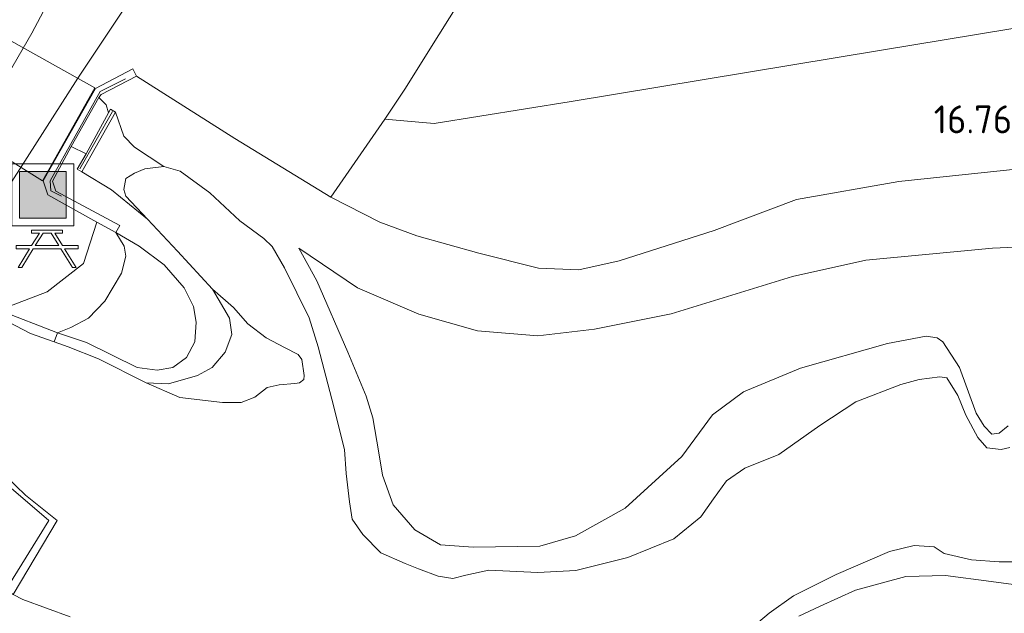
# Model space of a CAD drawing. Extents: x 196936 to 200438, y 361224 to 364196.
# Tile 53 of 256: x 197493 to 197557, y 363055 to 363093. Entities that reach past the tile are written whole.
import ezdxf
from ezdxf.enums import TextEntityAlignment as Align

# ---------------------------------------------------------------- set-up
doc = ezdxf.new("R2010")
doc.units = 0
for name, color, linetype, lineweight in [('B-ME-BV-LEUNING-G', 210, 'BV-LEUNING', 18), ('B-ME-GR-GRAS-GV', 60, 'Continuous', 13), ('B-ME-GW-TALUD_KRUIN-G', 90, 'Continuous', 18), ('B-ME-GW-TALUD_TEEN-G', 90, 'Continuous', 18), ('B-ME-IE-MEUBILAIR_WEGMEUBILAIR-S', 7, 'Continuous', 25), ('B-ME-IE-TERREINAFSCHEIDING_DOORGANG-G', 210, 'Continuous', 18), ('B-ME-IE-TERREINAFSCHEIDING_KUNSTMATIG_HEKWERK-G', 20, 'IE-TERREINAFSCHEIDING-KUNSTMATIG', 18), ('B-ME-IE-TERREINAFSCHEIDING_KUNSTMATIG_MUUR-GV', 90, 'Continuous', 18), ('B-ME-KW-KUNSTWERK_DUIKER-GV', 170, 'Continuous', 18), ('B-ME-KW-KUNSTWERK_STUW-G', 170, 'Continuous', 18), ('B-ME-KW-KUNSTWERK_STUW-GV', 170, 'Continuous', 18), ('B-ME-OB-BEKLEDING_STORTSTEEN-GV', 30, 'Continuous', 18), ('B-ME-OG-HOOGTEPUNT-S', 7, 'Continuous', 25), ('B-ME-OG-WATER_BEEK-GV', 150, 'Continuous', 18), ('B-ME-VH-VERHARDING_ASFALT-GV', 252, 'Continuous', 18)]:
    doc.layers.add(name, color=color, linetype=linetype, lineweight=lineweight)
doc.styles.add('NLCS-ISO-ANNOTATIVE-T18', font='NLCS-ISO.ttf', dxfattribs={"height": 1.8})
doc.linetypes.add('BV-LEUNING', pattern='A,1,[69,NLCS.SHX,S=0.2,R=0,X=0,Y=0],1', length=2)
doc.linetypes.add('IE-TERREINAFSCHEIDING-KUNSTMATIG', pattern='A,4,[82,NLCS.SHX,S=0.75,R=90,X=0,Y=0],4,-2', length=10)

# ---------------------------------------------------------------- blocks, each defined once
blk = doc.blocks.new('SAL-HOOGTELABEL-SO')
at = {"color": 0, "linetype": 'ByBlock', "lineweight": -2, "style": 'NLCS-ISO-ANNOTATIVE-T18'}
blk.add_attdef('HOOGTE', text='', height=1.8, dxfattribs=at).set_placement((2.788, 0), align=Align.RIGHT)
blk = doc.blocks.new('SIE-WEG_PICKNICKTAFEL-SO')
at = {"color": 0, "linetype": 'ByBlock', "lineweight": 18}
for points in [[(-0.889, -0.2), (-1.639, -1.4), (-1.875, -1.4), (-1.125, -0.2), (-2, -0.2), (-2, 0), (-1, 0), (-0.5, 0.8), (-1, 0.8), (-1, 1), (1, 1), (1, 0.8), (0.5, 0.8), (1, 0), (2, 0), (2, -0.2), (1.125, -0.2), (1.875, -1.4), (1.639, -1.4), (0.889, -0.2)], [(-0.764, 0), (0.764, 0), (0.264, 0.8), (-0.264, 0.8)]]:
    blk.add_lwpolyline(points, close=True, dxfattribs=at)
blk = doc.blocks.new('SIE-WEG_AFVALBAK-SO')
at = {"linetype": 'ByBlock', "lineweight": 18}
h = blk.add_hatch(color=0, dxfattribs=at)
h.dxf.hatch_style = 1
h.paths.add_polyline_path([(-1.5, -1.5), (1.5, -1.5), (1.5, 1.5), (-1.5, 1.5)])
at = {"color": 0, "linetype": 'ByBlock', "lineweight": 18}
for points in [[(-2, -2), (2, -2), (2, 2), (-2, 2)], [(-1.5, -1.5), (1.5, -1.5), (1.5, 1.5), (-1.5, 1.5)]]:
    blk.add_lwpolyline(points, close=True, dxfattribs=at)

msp = doc.modelspace()

# ---------------------------------------------------------------- linework, layer by layer
at = {"layer": 'B-ME-BV-LEUNING-G'}
msp.add_polyline3d([(197495.929, 363081.931, 17.821), (197495.223, 363082.284, 17.821), (197495.191, 363082.923, 17.821), (197498.412, 363088.69, 17.821), (197500.036, 363089.493, 17.821)], dxfattribs=at)
at = {"layer": 'B-ME-GR-GRAS-GV'}
for points in [[(197659.7769, 363109.4336, 16.7331), (197651.5322, 363108.0749, 16.6645), (197640.0102, 363106.1761, 16.49), (197618.3828, 363102.5776, 16.5494), (197597.3769, 363099.1885, 16.5415), (197571.812, 363095.1731, 16.7791), (197548.6233, 363091.3226, 16.89), (197528.7643, 363088.0458, 17.0563), (197519.929, 363086.6203, 17.3493), (197516.7516, 363086.9086, 17.5196), (197518.0438, 363088.8282, 17.4206), (197520.2424, 363092.3503, 17.4285), (197524.4669, 363099.1117, 17.4879), (197529.0954, 363106.3025, 17.48), (197532.945, 363112.296, 17.384), (197538.593, 363121.579, 17.342), (197546.688, 363133.848, 17.504), (197556.954, 363150.391, 18.295), (197564.323, 363161.441, 18.68), (197565.024, 363162.448, 18.627)], [(197492.2727, 363096.7241, 18.1168), (197494.667, 363098.5732, 18.278), (197497.9217, 363102.8635, 18.391), (197499.6982, 363105.1775, 18.3986), (197500.109, 363105.264, 18.15), (197500.466, 363105.054, 18.15), (197500.9903, 363104.7383, 18.1046), (197499.2061, 363102.0445, 18.1154), (197496.7822, 363097.6943, 18.0134), (197493.998, 363092.4479, 17.9535), (197490.2093, 363085.8817, 17.8552)], [(197524.4669, 363099.1117, 17.4879), (197520.2424, 363092.3503, 17.4285), (197518.0438, 363088.8282, 17.4206), (197516.7516, 363086.9086, 17.5196), (197513.2776, 363081.8701, 17.3652), (197507.0973, 363085.6513, 17.6711), (197500.76, 363089.682, 17.784), (197500.519, 363090.144, 17.784), (197498.101, 363088.883, 17.784), (197494.738, 363082.916, 17.784), (197495.031, 363082.012, 17.784), (197498.2003, 363080.2652, 17.784), (197497.3476, 363077.5869, 17.8578), (197494.9874, 363075.762, 17.8509), (197491.886, 363074.582, 17.807)], [(197557.0121, 363083.6432, 16.6763), (197549.8772, 363082.8864, 16.7421), (197543.2821, 363081.7172, 16.7679), (197537.9758, 363079.7305, 16.785), (197531.8502, 363077.7693, 16.9166), (197529.2611, 363077.1938, 17.0024), (197526.667, 363077.3012, 17.0367), (197522.8056, 363078.2558, 17.1225), (197518.8128, 363079.3733, 17.194), (197516.4403, 363080.2566, 17.3036), (197513.2776, 363081.8701, 17.3652), (197516.7516, 363086.9086, 17.5196), (197519.929, 363086.6203, 17.3493), (197528.7643, 363088.0458, 17.0563), (197548.6233, 363091.3226, 16.89), (197571.812, 363095.1731, 16.7791)], [(197492.7087, 363082.874, 17.8799), (197496.9742, 363089.5492, 17.9163), (197500.3323, 363094.5984, 17.9566)], [(197557.0363, 363065.731, 15.0699), (197556.4743, 363065.6039, 15.0738), (197555.5471, 363065.7092, 15.0857), (197554.9656, 363066.3799, 15.0936), (197554.1872, 363067.8198, 15.1055), (197553.6846, 363069.0736, 15.1055), (197552.9647, 363070.2257, 15.1055), (197552.5209, 363070.2875, 15.1055), (197551.1821, 363070.1049, 15.1055), (197549.9996, 363069.7806, 15.1055), (197547.1069, 363068.6798, 15.1055), (197544.7861, 363067.1374, 15.1055), (197542.1495, 363065.2769, 15.1055), (197539.9502, 363064.3912, 15.1896), (197538.7701, 363063.5819, 15.1857), (197537.9369, 363062.4281, 15.1817), (197537.1238, 363061.2623, 15.1817), (197535.3832, 363059.8468, 15.1817), (197532.4087, 363058.6327, 15.1817), (197529.0732, 363057.7942, 15.1817), (197526.6243, 363057.6661, 15.1817), (197523.4619, 363057.8233, 15.1817), (197521.9729, 363057.4877, 15.1817), (197521.1348, 363057.2857, 15.3903), (197520.2019, 363057.4264, 15.3784), (197518.9222, 363057.9117, 15.3824), (197518.0671, 363058.247, 15.3942), (197516.499, 363058.9406, 15.4576), (197515.3406, 363060.122, 15.4576), (197514.647, 363061.1114, 15.4576), (197514.4685, 363062.2172, 15.4576), (197514.2722, 363064.0544, 15.4576), (197514.1557, 363065.6042, 15.4576), (197513.3389, 363068.843, 15.4576), (197512.4533, 363072.2255, 15.4576), (197511.877, 363074.0864, 15.4576), (197510.2944, 363077.3139, 15.4576), (197509.4985, 363078.6933, 15.4576), (197508.9496, 363079.1994, 15.4576), (197507.4045, 363080.3518, 15.4576), (197505.4801, 363082.1438, 15.4576), (197503.5745, 363083.5565, 15.4576), (197502.5075, 363083.8516, 15.4576), (197500.6285, 363085.0988, 15.8064), (197499.9428, 363085.7952, 15.9496), (197499.3968, 363087.3567, 16.0437), (197499.0817, 363087.5455, 16.0206), (197498.9466, 363087.3061, 15.8265), (197498.7977, 363087.8342, 15.8265), (197498.3209, 363088.2883, 15.8265), (197498.479, 363088.492, 16.38), (197500.76, 363089.682, 17.784), (197507.0973, 363085.6513, 17.6711), (197513.2776, 363081.8701, 17.3652), (197516.4403, 363080.2566, 17.3036), (197518.8128, 363079.3733, 17.194), (197522.8056, 363078.2558, 17.1225), (197526.667, 363077.3012, 17.0367), (197529.2611, 363077.1938, 17.0024), (197531.8502, 363077.7693, 16.9166), (197537.9758, 363079.7305, 16.785), (197543.2821, 363081.7172, 16.7679), (197549.8772, 363082.8864, 16.7421), (197557.0121, 363083.6432, 16.6763)], [(197556.9179, 363067.1156, 15.5981), (197556.3351, 363066.6534, 15.6267), (197555.8738, 363066.579, 15.6467), (197555.3687, 363067.1023, 15.6382), (197554.8652, 363067.9413, 15.6096), (197553.7838, 363070.8958, 15.6925), (197552.7041, 363072.5358, 15.7468), (197552.3469, 363072.7937, 15.764), (197551.6434, 363072.9169, 15.784), (197549.1444, 363072.4348, 15.8212), (197543.5372, 363070.8465, 15.8727), (197539.8677, 363069.3079, 15.927), (197537.8714, 363067.8289, 15.9442), (197535.8858, 363065.1421, 16.0042), (197532.2412, 363061.8196, 16.0815), (197529.0313, 363060.0396, 16.0328), (197526.7489, 363059.3558, 16.0214), (197522.4469, 363059.2928, 16.0386), (197520.3439, 363059.4531, 16.0815), (197518.6888, 363060.4218, 16.1415), (197517.2975, 363062.0379, 16.1644), (197516.5947, 363063.9491, 16.1873), (197516.3632, 363065.3842, 16.2216), (197515.9737, 363067.6352, 16.2559), (197515.5628, 363069.0414, 16.2845), (197514.3698, 363071.8727, 16.3074), (197512.3665, 363076.4664, 16.3303), (197511.2082, 363078.5934, 16.3932), (197514.9887, 363076.0218, 16.5019), (197518.9444, 363074.3198, 16.5219), (197522.7199, 363073.2462, 16.4533), (197526.6102, 363072.9273, 16.4361), (197530.274, 363073.3606, 16.4018), (197535.2166, 363074.3421, 16.2817), (197543.0302, 363076.7597, 16.2245), (197547.7512, 363077.8106, 16.1644), (197555.9104, 363078.5748, 16.0729), (197563.6877, 363078.9356, 15.9928)], [(197563.6877, 363078.9356, 15.9928), (197555.9104, 363078.5748, 16.0729), (197547.7512, 363077.8106, 16.1644), (197543.0302, 363076.7597, 16.2245), (197535.2166, 363074.3421, 16.2817), (197530.274, 363073.3606, 16.4018), (197526.6102, 363072.9273, 16.4361), (197522.7199, 363073.2462, 16.4533), (197518.9444, 363074.3198, 16.5219), (197514.9887, 363076.0218, 16.5019), (197511.2082, 363078.5934, 16.3932), (197512.3665, 363076.4664, 16.3303), (197514.3698, 363071.8727, 16.3074), (197515.5628, 363069.0414, 16.2845), (197515.9737, 363067.6352, 16.2559), (197516.3632, 363065.3842, 16.2216), (197516.5947, 363063.9491, 16.1873), (197517.2975, 363062.0379, 16.1644), (197518.6888, 363060.4218, 16.1415), (197520.3439, 363059.4531, 16.0815), (197522.4469, 363059.2928, 16.0386), (197526.7489, 363059.3558, 16.0214), (197529.0313, 363060.0396, 16.0328), (197532.2412, 363061.8196, 16.0815), (197535.8858, 363065.1421, 16.0042), (197537.8714, 363067.8289, 15.9442), (197539.8677, 363069.3079, 15.927), (197543.5372, 363070.8465, 15.8727), (197549.1444, 363072.4348, 15.8212), (197551.6434, 363072.9169, 15.784), (197552.3469, 363072.7937, 15.764), (197552.7041, 363072.5358, 15.7468), (197553.7838, 363070.8958, 15.6925), (197554.8652, 363067.9413, 15.6096), (197555.3687, 363067.1023, 15.6382), (197555.8738, 363066.579, 15.6467), (197556.3351, 363066.6534, 15.6267), (197556.9179, 363067.1156, 15.5981)], [(197491.2212, 363054.0747, 17.1959), (197489.7451, 363055.8591, 17.4544), (197487.5408, 363058.0823, 17.6634), (197484.8651, 363060.4064, 18.0154), (197485.2426, 363061.9842, 18.0319), (197486.2623, 363064.7528, 18.0127), (197486.8604, 363066.3553, 17.9636), (197487.1916, 363067.2425, 17.9365), (197487.3767, 363067.1208, 17.9247), (197490.0309, 363065.1493, 16.4047), (197488.8927, 363062.1684, 16.6379), (197488.5915, 363061.0579, 16.6599), (197488.6821, 363060.3394, 16.6324), (197489.2267, 363059.3148, 16.6324), (197490.8594, 363057.6568, 16.4784), (197492.3475, 363056.5822, 16.2199), (197492.8042, 363056.2524, 15.4576), (197493.4254, 363055.9187, 15.4576), (197496.4745, 363054.8088, 15.4576)], [(197539.2015, 363053.0922, 15.1781), (197541.5245, 363055.0355, 15.1781), (197543.0902, 363056.1619, 15.1385), (197544.8455, 363057.0356, 15.1174), (197545.8358, 363057.5285, 15.1055), (197549.2667, 363059.0165, 15.1055), (197550.872, 363059.409, 15.1055), (197552.1553, 363059.3157, 15.1055), (197552.7922, 363058.8845, 15.1055), (197554.5686, 363058.4793, 15.0817), (197556.348, 363058.3569, 14.9784), (197557.6535, 363058.3629, 14.9784)], [(197557.2625, 363056.8931, 15.9647), (197555.8365, 363057.092, 15.9997), (197552.8922, 363057.4765, 15.9997), (197550.3232, 363057.416, 15.9254), (197547.077, 363056.5383, 15.9419), (197544.8044, 363055.4945, 15.9779), (197543.4286, 363054.8625, 15.9997)], [(197543.4286, 363054.8625, 15.9997), (197544.8044, 363055.4945, 15.9779), (197547.077, 363056.5383, 15.9419), (197550.3232, 363057.416, 15.9254), (197552.8922, 363057.4765, 15.9997), (197555.8365, 363057.092, 15.9997), (197557.2625, 363056.8931, 15.9647)]]:
    msp.add_polyline3d(points, dxfattribs=at)
for points in [[(197505.6226, 363070.8807, 15.7821), (197504.6926, 363070.3767, 15.7079), (197502.8064, 363069.8449, 15.5291), (197501.3828, 363069.8933, 15.4576), (197498.2941, 363071.455, 15.4576), (197496.3585, 363072.2258, 15.6464), (197495.4463, 363072.5485, 15.675), (197495.653, 363073.119, 16.07), (197497.5353, 363072.5095, 16.2894), (197500.791, 363070.8898, 16.2848), (197502.093, 363070.7176, 16.264), (197503.0866, 363070.8779, 16.2733), (197503.9792, 363071.5316, 16.2894), (197504.5187, 363072.5319, 16.301), (197504.5874, 363073.8172, 16.2941), (197504.4271, 363074.8107, 16.2941), (197503.8268, 363076.0305, 16.3079), (197502.528, 363077.4987, 16.3495), (197500.9315, 363078.7065, 16.4396), (197499.42, 363079.593, 16.9085), (197499.672, 363080.05, 15.969), (197495.5563, 363082.2568, 16.2423), (197495.3394, 363082.9085, 16.2146), (197496.5432, 363085.1342, 15.8265), (197497.5025, 363084.6733, 15.8265), (197496.9353, 363083.6673, 16.1754), (197497.2331, 363083.4966, 16.1684), (197499.1401, 363082.3389, 16.0368), (197501.4627, 363080.455, 15.4576), (197503.3891, 363078.3872, 15.4576), (197505.6547, 363075.9282, 15.4576), (197506.7512, 363074.0714, 15.7299), (197506.8975, 363073.0079, 15.7904), (197506.4731, 363071.8776, 15.8014)], [(197496.5303, 363073.4729, 16.5343), (197495.653, 363073.119, 16.07), (197491.886, 363074.582, 17.807), (197494.9874, 363075.762, 17.8509), (197497.3476, 363077.5869, 17.8578), (197498.2003, 363080.2652, 17.784), (197499.42, 363079.593, 16.9085), (197499.9527, 363078.7185, 16.726), (197500.0562, 363078.0768, 16.7514), (197499.7885, 363076.9718, 16.7815), (197498.721, 363075.1643, 16.8069), (197497.6674, 363074.0599, 16.7491)], [(197503.0866, 363070.8779, 16.2733), (197502.093, 363070.7176, 16.264), (197500.791, 363070.8898, 16.2848), (197497.5353, 363072.5095, 16.2894), (197495.653, 363073.119, 16.07), (197496.5303, 363073.4729, 16.5343), (197497.6674, 363074.0599, 16.7491), (197498.721, 363075.1643, 16.8069), (197499.7885, 363076.9718, 16.7815), (197500.0562, 363078.0768, 16.7514), (197499.9527, 363078.7185, 16.726), (197499.42, 363079.593, 16.9085), (197500.9315, 363078.7065, 16.4396), (197502.528, 363077.4987, 16.3495), (197503.8268, 363076.0305, 16.3079), (197504.4271, 363074.8107, 16.2941), (197504.5874, 363073.8172, 16.2941), (197504.5187, 363072.5319, 16.301), (197503.9792, 363071.5316, 16.2894)], [(197510.9658, 363069.8618, 15.4576), (197509.947, 363069.7642, 15.4576), (197509.1647, 363069.5924, 15.4576), (197508.3756, 363068.9736, 15.4576), (197507.49, 363068.6336, 15.4576), (197506.2974, 363068.6353, 15.4576), (197503.538, 363068.9456, 15.4576), (197501.3828, 363069.8933, 15.4576), (197502.8064, 363069.8449, 15.5291), (197504.6926, 363070.3767, 15.7079), (197505.6226, 363070.8807, 15.7821), (197506.4731, 363071.8776, 15.8014), (197506.8975, 363073.0079, 15.7904), (197506.7512, 363074.0714, 15.7299), (197505.6547, 363075.9282, 15.4576), (197507.0102, 363074.7665, 15.4576), (197507.925, 363073.7036, 15.4576), (197509.1128, 363072.7909, 15.4576), (197510.2954, 363072.1747, 15.4576), (197511.1754, 363071.722, 15.4576), (197511.3978, 363071.3969, 15.4576), (197511.5647, 363070.3619, 15.4576), (197511.5427, 363070.1035, 15.4576), (197511.2556, 363069.9086, 15.4576)], [(197495.1142, 363061.0211, 16.1829), (197492.3475, 363056.5822, 16.2199), (197490.8594, 363057.6568, 16.4784), (197489.2267, 363059.3148, 16.6324), (197488.6821, 363060.3394, 16.6324), (197488.5915, 363061.0579, 16.6599), (197488.8927, 363062.1684, 16.6379), (197490.0309, 363065.1493, 16.4047), (197492.6744, 363063.1123, 16.2499)]]:
    msp.add_polyline3d(points, close=True, dxfattribs=at)
at = {"layer": 'B-ME-GW-TALUD_KRUIN-G'}
for points in [[(197513.2776, 363081.8701, 17.3652), (197516.4403, 363080.2566, 17.3036), (197518.8128, 363079.3733, 17.194), (197522.8056, 363078.2558, 17.1225), (197526.667, 363077.3012, 17.0367), (197529.2611, 363077.1938, 17.0024), (197531.8502, 363077.7693, 16.9166), (197537.9758, 363079.7305, 16.785), (197543.2821, 363081.7172, 16.7679), (197549.8772, 363082.8864, 16.7421), (197557.0121, 363083.6432, 16.6763), (197562.731, 363083.7245, 16.5362), (197568.6517, 363083.2073, 16.4046), (197574.56, 363081.9518, 16.2817), (197579.5341, 363079.9672, 16.1644), (197582.2829, 363078.4124, 16.1244), (197582.9732, 363077.3931, 16.1072), (197583.151, 363076.2912, 16.0586), (197583.0659, 363075.515, 16.0071)], [(197495.653, 363073.119, 16.07), (197497.5353, 363072.5095, 16.2894), (197500.791, 363070.8898, 16.2848), (197502.093, 363070.7176, 16.264), (197503.0866, 363070.8779, 16.2733), (197503.9792, 363071.5316, 16.2894), (197504.5187, 363072.5319, 16.301), (197504.5874, 363073.8172, 16.2941), (197504.4271, 363074.8107, 16.2941), (197503.8268, 363076.0305, 16.3079), (197502.528, 363077.4987, 16.3495), (197500.9315, 363078.7065, 16.4396), (197499.42, 363079.593, 16.9085)], [(197511.2082, 363078.5934, 16.3932), (197512.3665, 363076.4664, 16.3303), (197514.3698, 363071.8727, 16.3074), (197515.5628, 363069.0414, 16.2845), (197515.9737, 363067.6352, 16.2559), (197516.3632, 363065.3842, 16.2216), (197516.5947, 363063.9491, 16.1873), (197517.2975, 363062.0379, 16.1644), (197518.6888, 363060.4218, 16.1415), (197520.3439, 363059.4531, 16.0815), (197522.4469, 363059.2928, 16.0386), (197526.7489, 363059.3558, 16.0214), (197529.0313, 363060.0396, 16.0328), (197532.2412, 363061.8196, 16.0815), (197535.8858, 363065.1421, 16.0042), (197537.8714, 363067.8289, 15.9442), (197539.8677, 363069.3079, 15.927), (197543.5372, 363070.8465, 15.8727), (197549.1444, 363072.4348, 15.8212), (197551.6434, 363072.9169, 15.784), (197552.3469, 363072.7937, 15.764), (197552.7041, 363072.5358, 15.7468), (197553.7838, 363070.8958, 15.6925), (197554.8652, 363067.9413, 15.6096), (197555.3687, 363067.1023, 15.6382), (197555.8738, 363066.579, 15.6467), (197556.3351, 363066.6534, 15.6267), (197556.9179, 363067.1156, 15.5981)], [(197543.4286, 363054.8625, 15.9997), (197544.8044, 363055.4945, 15.9779), (197547.077, 363056.5383, 15.9419), (197550.3232, 363057.416, 15.9254), (197552.8922, 363057.4765, 15.9997), (197555.8365, 363057.092, 15.9997), (197557.2625, 363056.8931, 15.9647)]]:
    msp.add_polyline3d(points, dxfattribs=at)
at = {"layer": 'B-ME-GW-TALUD_TEEN-G'}
for points in [[(197495.653, 363073.119, 16.07), (197496.5303, 363073.4729, 16.5343), (197497.6674, 363074.0599, 16.7491), (197498.721, 363075.1643, 16.8069), (197499.7885, 363076.9718, 16.7815), (197500.0562, 363078.0768, 16.7514), (197499.9527, 363078.7185, 16.726), (197499.42, 363079.593, 16.9085)], [(197583.0659, 363075.515, 16.0071), (197582.6253, 363075.3124, 15.9585), (197581.3373, 363075.4727, 15.9356), (197576.6938, 363077.0374, 15.9356), (197570.8583, 363078.3308, 15.9785), (197563.6877, 363078.9356, 15.9928), (197555.9104, 363078.5748, 16.0729), (197547.7512, 363077.8106, 16.1644), (197543.0302, 363076.7597, 16.2245), (197535.2166, 363074.3421, 16.2817), (197530.274, 363073.3606, 16.4018), (197526.6102, 363072.9273, 16.4361), (197522.7199, 363073.2462, 16.4533), (197518.9444, 363074.3198, 16.5219), (197514.9887, 363076.0218, 16.5019), (197511.2082, 363078.5934, 16.3932)], [(197501.3828, 363069.8933, 15.4576), (197502.8064, 363069.8449, 15.5291), (197504.6926, 363070.3767, 15.7079), (197505.6226, 363070.8807, 15.7821), (197506.4731, 363071.8776, 15.8014), (197506.8975, 363073.0079, 15.7904), (197506.7512, 363074.0714, 15.7299), (197505.6547, 363075.9282, 15.4576)]]:
    msp.add_polyline3d(points, dxfattribs=at)
at = {"layer": 'B-ME-IE-TERREINAFSCHEIDING_DOORGANG-G'}
for points in [[(197518.0438, 363088.8282, 17.4206), (197520.2424, 363092.3503, 17.4285)], [(197516.7516, 363086.9086, 17.5196), (197513.2776, 363081.8701, 17.3652)]]:
    msp.add_polyline3d(points, dxfattribs=at)
at = {"layer": 'B-ME-IE-TERREINAFSCHEIDING_KUNSTMATIG_HEKWERK-G'}
for points in [[(197520.2424, 363092.3503, 17.4285), (197524.4669, 363099.1117, 17.4879), (197529.0954, 363106.3025, 17.48), (197532.945, 363112.296, 17.384)], [(197640.0102, 363106.1761, 16.49), (197618.3828, 363102.5776, 16.5494), (197597.3769, 363099.1885, 16.5415), (197571.812, 363095.1731, 16.7791), (197548.6233, 363091.3226, 16.89), (197528.7643, 363088.0458, 17.0563), (197519.929, 363086.6203, 17.3493), (197516.7516, 363086.9086, 17.5196)], [(197513.2776, 363081.8701, 17.3652), (197507.0973, 363085.6513, 17.6711), (197500.76, 363089.682, 17.784)], [(197516.7516, 363086.9086, 17.5196), (197518.0438, 363088.8282, 17.4206)], [(197491.886, 363074.582, 17.807), (197494.9874, 363075.762, 17.8509), (197497.3476, 363077.5869, 17.8578), (197498.2003, 363080.2652, 17.784)]]:
    msp.add_polyline3d(points, dxfattribs=at)
at = {"layer": 'B-ME-IE-TERREINAFSCHEIDING_KUNSTMATIG_MUUR-GV'}
for points in [[(197499.672, 363080.05, 15.969), (197499.42, 363079.593, 16.9085), (197498.2003, 363080.2652, 17.784), (197495.031, 363082.012, 17.784), (197494.738, 363082.916, 17.784), (197498.101, 363088.883, 17.784), (197500.519, 363090.144, 17.784), (197500.76, 363089.682, 17.784), (197498.479, 363088.492, 16.38), (197498.3209, 363088.2883, 15.8265), (197496.5432, 363085.1342, 15.8265), (197495.3394, 363082.9085, 16.2146), (197495.5563, 363082.2568, 16.2423)], [(197489.141, 363076.156, 17.98), (197491.155, 363075.001, 17.933), (197491.886, 363074.582, 17.807), (197495.653, 363073.119, 16.07), (197495.4463, 363072.5485, 15.675), (197493.9261, 363073.0863, 15.7226), (197491.56, 363074.3065, 15.7226), (197489.0267, 363075.6973, 15.7226), (197484.9953, 363068.7648, 15.7226), (197488.1524, 363066.8819, 15.7226), (197490.2468, 363065.4845, 15.7226), (197492.3493, 363063.8667, 15.6625), (197493.6066, 363062.6559, 15.4576), (197495.6401, 363061.015, 15.4576), (197492.8042, 363056.2524, 15.4576), (197492.3475, 363056.5822, 16.2199), (197495.1142, 363061.0211, 16.1829), (197492.6744, 363063.1123, 16.2499), (197490.0309, 363065.1493, 16.4047), (197487.3767, 363067.1208, 17.9247), (197487.1916, 363067.2425, 17.9365), (197484.789, 363068.706, 17.98)]]:
    msp.add_polyline3d(points, close=True, dxfattribs=at)
at = {"layer": 'B-ME-KW-KUNSTWERK_DUIKER-GV'}
msp.add_polyline3d([(197498.066, 363088.92, 17.795), (197494.686, 363082.921, 17.799), (197487.676, 363087.307, 17.793), (197490.836, 363092.963, 17.797)], close=True, dxfattribs=at)
at = {"layer": 'B-ME-KW-KUNSTWERK_STUW-G'}
msp.add_polyline3d([(197497.1, 363083.6897, 16.1777), (197499.2062, 363087.3926, 16.1753)], dxfattribs=at)
at = {"layer": 'B-ME-KW-KUNSTWERK_STUW-GV'}
msp.add_polyline3d([(197497.8176, 363084.5327, 15.8589), (197497.2331, 363083.4966, 16.1684), (197496.9353, 363083.6673, 16.1754), (197497.5025, 363084.6733, 15.8265), (197498.9466, 363087.3061, 15.8265), (197499.0817, 363087.5455, 16.0206), (197499.3968, 363087.3567, 16.0437)], close=True, dxfattribs=at)
at = {"layer": 'B-ME-OB-BEKLEDING_STORTSTEEN-GV'}
msp.add_polyline3d([(197500.0571, 363081.9272, 15.4576), (197501.4627, 363080.455, 15.4576), (197499.1401, 363082.3389, 16.0368), (197497.2331, 363083.4966, 16.1684), (197497.8176, 363084.5327, 15.8589), (197499.3968, 363087.3567, 16.0437), (197499.9428, 363085.7952, 15.9496), (197500.6285, 363085.0988, 15.8064), (197502.5075, 363083.8516, 15.4576), (197501.3003, 363083.6993, 15.4576), (197500.6233, 363083.4202, 15.4576), (197500.0631, 363083.075, 15.4576), (197499.9423, 363082.3759, 15.4576)], close=True, dxfattribs=at)
at = {"layer": 'B-ME-OG-WATER_BEEK-GV'}
msp.add_polyline3d([(197498.9466, 363087.3061, 15.8265), (197497.5025, 363084.6733, 15.8265), (197496.5432, 363085.1342, 15.8265), (197498.3209, 363088.2883, 15.8265), (197498.7977, 363087.8342, 15.8265)], close=True, dxfattribs=at)
for points in [[(197491.56, 363074.3065, 15.7226), (197493.9261, 363073.0863, 15.7226), (197495.4463, 363072.5485, 15.675), (197496.3585, 363072.2258, 15.6464), (197498.2941, 363071.455, 15.4576), (197501.3828, 363069.8933, 15.4576), (197503.538, 363068.9456, 15.4576), (197506.2974, 363068.6353, 15.4576), (197507.49, 363068.6336, 15.4576), (197508.3756, 363068.9736, 15.4576), (197509.1647, 363069.5924, 15.4576), (197509.947, 363069.7642, 15.4576), (197510.9658, 363069.8618, 15.4576), (197511.2556, 363069.9086, 15.4576), (197511.5427, 363070.1035, 15.4576), (197511.5647, 363070.3619, 15.4576), (197511.3978, 363071.3969, 15.4576), (197511.1754, 363071.722, 15.4576), (197510.2954, 363072.1747, 15.4576), (197509.1128, 363072.7909, 15.4576), (197507.925, 363073.7036, 15.4576), (197507.0102, 363074.7665, 15.4576), (197505.6547, 363075.9282, 15.4576), (197503.3891, 363078.3872, 15.4576), (197501.4627, 363080.455, 15.4576), (197500.0571, 363081.9272, 15.4576), (197499.9423, 363082.3759, 15.4576), (197500.0631, 363083.075, 15.4576), (197500.6233, 363083.4202, 15.4576), (197501.3003, 363083.6993, 15.4576), (197502.5075, 363083.8516, 15.4576), (197503.5745, 363083.5565, 15.4576), (197505.4801, 363082.1438, 15.4576), (197507.4045, 363080.3518, 15.4576), (197508.9496, 363079.1994, 15.4576), (197509.4985, 363078.6933, 15.4576), (197510.2944, 363077.3139, 15.4576), (197511.877, 363074.0864, 15.4576), (197512.4533, 363072.2255, 15.4576), (197513.3389, 363068.843, 15.4576), (197514.1557, 363065.6042, 15.4576), (197514.2722, 363064.0544, 15.4576), (197514.4685, 363062.2172, 15.4576), (197514.647, 363061.1114, 15.4576), (197515.3406, 363060.122, 15.4576), (197516.499, 363058.9406, 15.4576), (197518.0671, 363058.247, 15.3942), (197518.9222, 363057.9117, 15.3824), (197520.2019, 363057.4264, 15.3784), (197521.1348, 363057.2857, 15.3903), (197521.9729, 363057.4877, 15.1817), (197523.4619, 363057.8233, 15.1817), (197526.6243, 363057.6661, 15.1817), (197529.0732, 363057.7942, 15.1817), (197532.4087, 363058.6327, 15.1817), (197535.3832, 363059.8468, 15.1817), (197537.1238, 363061.2623, 15.1817), (197537.9369, 363062.4281, 15.1817), (197538.7701, 363063.5819, 15.1857), (197539.9502, 363064.3912, 15.1896), (197542.1495, 363065.2769, 15.1055), (197544.7861, 363067.1374, 15.1055), (197547.1069, 363068.6798, 15.1055), (197549.9996, 363069.7806, 15.1055), (197551.1821, 363070.1049, 15.1055), (197552.5209, 363070.2875, 15.1055), (197552.9647, 363070.2257, 15.1055), (197553.6846, 363069.0736, 15.1055), (197554.1872, 363067.8198, 15.1055), (197554.9656, 363066.3799, 15.0936), (197555.5471, 363065.7092, 15.0857), (197556.4743, 363065.6039, 15.0738), (197557.0363, 363065.731, 15.0699)], [(197496.4745, 363054.8088, 15.4576), (197493.4254, 363055.9187, 15.4576), (197492.8042, 363056.2524, 15.4576), (197495.6401, 363061.015, 15.4576), (197493.6066, 363062.6559, 15.4576), (197492.3493, 363063.8667, 15.6625)], [(197557.6535, 363058.3629, 14.9784), (197556.348, 363058.3569, 14.9784), (197554.5686, 363058.4793, 15.0817), (197552.7922, 363058.8845, 15.1055), (197552.1553, 363059.3157, 15.1055), (197550.872, 363059.409, 15.1055), (197549.2667, 363059.0165, 15.1055), (197545.8358, 363057.5285, 15.1055), (197544.8455, 363057.0356, 15.1174), (197543.0902, 363056.1619, 15.1385), (197541.5245, 363055.0355, 15.1781), (197539.2015, 363053.0922, 15.1781)]]:
    msp.add_polyline3d(points, dxfattribs=at)
at = {"layer": 'B-ME-VH-VERHARDING_ASFALT-GV'}
msp.add_polyline3d([(197490.2093, 363085.8817, 17.8552), (197493.998, 363092.4479, 17.9535), (197496.7822, 363097.6943, 18.0134), (197499.2061, 363102.0445, 18.1154), (197500.9903, 363104.7383, 18.1046), (197500.466, 363105.054, 18.15), (197503.262, 363109.764, 18.15), (197508.435, 363106.815, 18.144), (197505.621, 363102.032, 18.144), (197505.3325, 363102.2118, 18.0673), (197503.6767, 363099.5081, 18.0508), (197500.3323, 363094.5984, 17.9566), (197496.9742, 363089.5492, 17.9163), (197492.7087, 363082.874, 17.8799)], dxfattribs=at)

# ---------------------------------------------------------------- block references
at = {"layer": 'B-ME-IE-MEUBILAIR_WEGMEUBILAIR-S'}
for name, p in [('SIE-WEG_AFVALBAK-SO', (197494.715, 363082.019, 18.099)), ('SIE-WEG_PICKNICKTAFEL-SO', (197494.9928, 363078.7458, 17.9609))]:
    msp.add_blockref(name, p, dxfattribs=at)
at = {"layer": 'B-ME-OG-HOOGTEPUNT-S'}
msp.add_blockref('SAL-HOOGTELABEL-SO', (197554.391, 363085.989, 16.7595), dxfattribs=at).add_auto_attribs({'HOOGTE': '16.76'})

doc.saveas('drawing.dxf')
